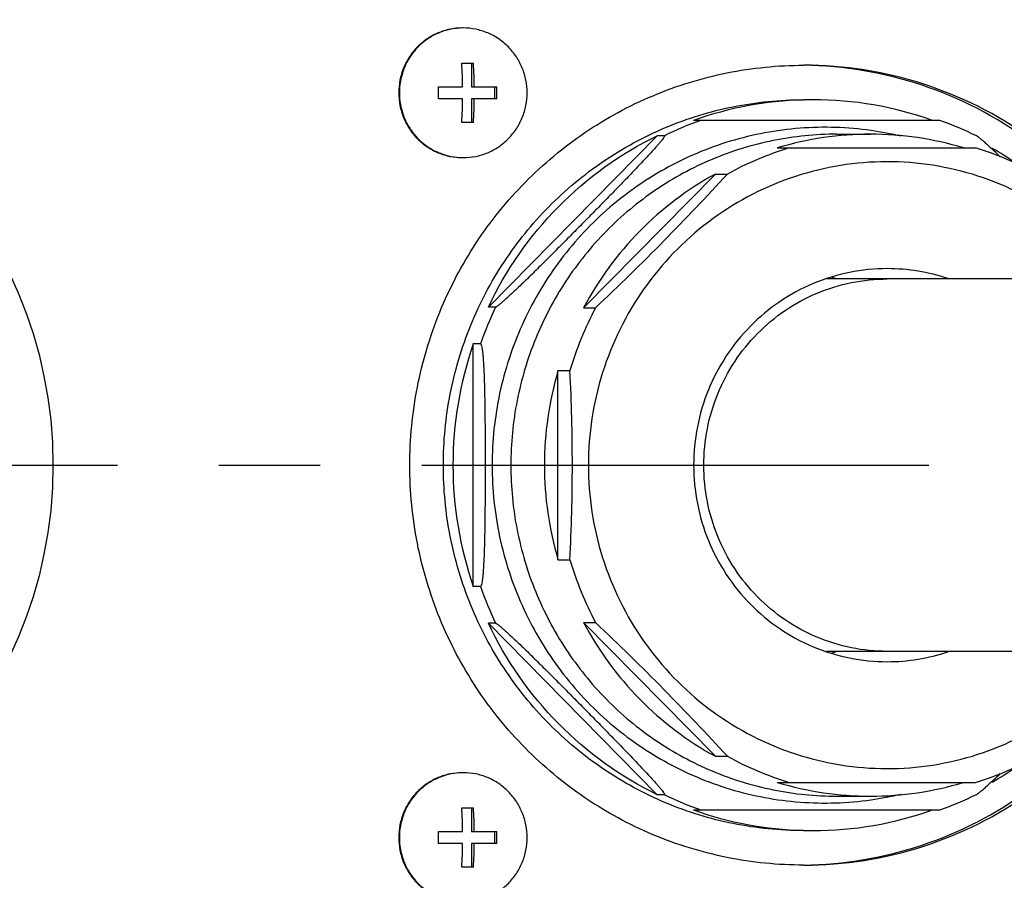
# Model space of a CAD drawing. Header units: millimetres. Extents: x 0 to 594, y 0 to 420.
# Tile 39 of 47: x 279 to 303, y 341 to 362. Entities that reach past the tile are written whole.
import ezdxf

# ---------------------------------------------------------------- set-up
doc = ezdxf.new("R2010")
doc.units = ezdxf.units.MM
doc.header["$LTSCALE"] = 32.67
doc.linetypes.add('CENTER', pattern=[0.6, 0.375, -0.075, 0.075, -0.075])
doc.layers.get('0').update_dxf_attribs({"linetype": 'CONTINUOUS'})
for name, color, linetype in [('1_DESIGN', 7, 'CONTINUOUS'), ('ASSY', 7, 'CONTINUOUS'), ('AXIS', 7, 'CONTINUOUS'), ('CHAMFER', 7, 'CONTINUOUS'), ('DRIV_DIM', 7, 'CONTINUOUS'), ('HOLE', 7, 'CONTINUOUS'), ('ROUND', 7, 'CONTINUOUS')]:
    doc.layers.add(name, color=color, linetype=linetype)
doc.styles.get("Standard").update_dxf_attribs({"font": 'txt', "width": 0.8})
doc.dimstyles.new('DIMSTYLE_2', dxfattribs={"dimtxt": 3.8, "dimasz": 1.8, "dimexe": 2, "dimexo": 1.5, "dimgap": 0.95, "dimtad": 1, "dimdec": 3, "dimlfac": 3, "dimdsep": 46, "dimtxsty": 'STANDARD', "dimblk": 'OPEN', "dimblk1": 'OPEN', "dimblk2": 'OPEN', "dimcen": 0.09, "dimadec": 3, "dimazin": 2, "dimtp": 0.001, "dimtm": 0.001, "dimtfac": 1, "dimtdec": 3, "dimtofl": 0, "dimtmove": 0, "dimatfit": 3, "dimldrblk": 'OPEN', "dimfxl": 1, "dimtolj": 1, "dimarcsym": 0})

# ---------------------------------------------------------------- blocks, each defined once
blk = doc.blocks.new('_OPEN')
at = {"color": 0, "linetype": 'ByBlock'}
for p, q in [((0, 0), (-1, 0.342)), ((-1, -0.342), (0, 0)), ((-1, 0), (0, 0))]:
    blk.add_line(p, q, dxfattribs=at)
blk = doc.blocks.new('*D29')
at = {"layer": 'DRIV_DIM', "color": 2, "linetype": 'Continuous'}
for p, q in [((250.909, 352.744), (250.909, 403.459)), ((461.242, 361.115), (461.242, 403.459)), ((250.909, 401.459), (356.076, 401.459)), ((461.242, 401.459), (356.076, 401.459))]:
    blk.add_line(p, q, dxfattribs=at)
at = {"layer": 'DRIV_DIM', "color": 2, "linetype": 'Continuous', "xscale": 1.8, "yscale": 1.8, "zscale": 1.8, "rotation": 180}
blk.add_blockref('_OPEN', (250.909, 401.459), dxfattribs=at)
at = {"layer": 'DRIV_DIM', "color": 2, "linetype": 'Continuous', "xscale": 1.8, "yscale": 1.8, "zscale": 1.8}
blk.add_blockref('_OPEN', (461.242, 401.459), dxfattribs=at)

msp = doc.modelspace()

# ---------------------------------------------------------------- linework, layer by layer
at = {"color": 7, "linetype": 'Continuous'}
for p, q in [((301.02614, 359.57706), (295.07855, 359.57706)), ((298.5426, 359.24373), (299.35296, 359.24373)), ((290.12058, 355.06465), (294.2009, 359.20792)), ((294.37455, 359.20792), (294.2009, 359.20792)), ((297.10246, 358.91039), (301.89288, 358.91039)), ((292.42282, 355.04899), (295.60551, 358.28077)), ((295.60551, 358.28077), (295.89493, 358.28077)), ((435.90897, 355.74373), (298.29223, 355.74373)), ((290.29423, 355.06465), (290.12058, 355.06465)), ((292.42282, 355.04899), (292.71224, 355.04899)), ((289.75704, 348.314), (289.75704, 354.17346)), ((289.93069, 354.17346), (289.75704, 354.17346)), ((291.80277, 348.95851), (291.80277, 353.52895)), ((291.80277, 353.52895), (292.09218, 353.52895)), ((291.80277, 348.95851), (292.09218, 348.95851)), ((289.93069, 348.314), (289.75704, 348.314)), ((294.2009, 343.27954), (290.12058, 347.42281)), ((290.29423, 347.42281), (290.12058, 347.42281)), ((295.60551, 344.20668), (292.42282, 347.43847)), ((292.42282, 347.43847), (292.71224, 347.43847)), ((435.90897, 346.74373), (298.29223, 346.74373)), ((295.60551, 344.20668), (295.89493, 344.20668)), ((297.10246, 343.57706), (301.89288, 343.57706)), ((294.37455, 343.27954), (294.2009, 343.27954)), ((298.5426, 343.24373), (299.35296, 343.24373)), ((295.07855, 342.91039), (301.02613, 342.91039))]:
    msp.add_line(p, q, dxfattribs=at)
for centre, radius, start, end in [((297.96493, 351.49612), 8.58096, 91.552899, 109.655906), ((297.96377, 351.50091), 8.57614, 89.999989, 91.546019), ((297.96297, 351.49765), 8.5794, 70.342881, 89.994617), ((299.35428, 351.47103), 7.7727, 90.00972, 106.840523), ((299.35164, 351.47103), 7.7727, 73.159477, 89.99028), ((299.66425, 351.4134), 7.83381, 106.862323, 118.76126), ((299.6205, 351.4134), 7.83381, 61.23874, 73.137677), ((297.92155, 351.40242), 8.68364, 55.358072, 59.722468), ((299.43596, 351.32546), 7.94032, 118.842544, 152.034553), ((299.85393, 351.24925), 8.08961, 151.984831, 163.632038), ((298.22068, 351.24472), 8.95604, 160.912436, 180.00635), ((299.593, 351.2437), 8.1185, 163.651076, 179.999807), ((246.68186, 351.2354), 45.46821, 0.010498, 2.891393), ((298.22068, 351.24274), 8.95604, 179.99365, 199.087564), ((299.593, 351.24376), 8.1185, 180.000193, 196.348924), ((245.66618, 351.27778), 46.4839, 357.140088, 359.958022), ((299.85393, 351.2382), 8.08961, 196.367962, 208.015169), ((299.43596, 351.16199), 7.94032, 207.965447, 241.157456), ((299.66425, 351.07405), 7.83381, 241.23874, 253.137677), ((299.6205, 351.07405), 7.83381, 286.862323, 298.76126), ((297.92155, 351.08503), 8.68364, 300.277533, 304.641928), ((299.35428, 351.01643), 7.7727, 253.159477, 269.99028), ((299.35164, 351.01643), 7.7727, 270.00972, 286.840523), ((297.96493, 350.99134), 8.58096, 250.344094, 268.447101), ((297.96297, 350.98981), 8.5794, 270.005383, 289.657119), ((297.96377, 350.98654), 8.57614, 268.453981, 270.000011)]:
    msp.add_arc(centre, radius, start, end, dxfattribs=at)
at = {"color": 9, "linetype": 'Continuous'}
for centre, radius, start, end in [((298.15511, 351.4474), 8.6324, 109.650427, 115.973155), ((298.35641, 351.25618), 8.91646, 154.714543, 160.902326), ((298.35641, 351.23128), 8.91646, 199.097674, 205.285457), ((298.15511, 351.04006), 8.6324, 244.026845, 250.349573)]:
    msp.add_arc(centre, radius, start, end, dxfattribs=at)
at = {"color": 7, "linetype": 'Continuous'}
for points, knots in [([(289.03311, 351.24373), (289.03311, 351.82088), (289.1451, 352.97759), (289.64286, 354.64407), (290.45124, 356.18091), (291.53955, 357.52824), (292.86607, 358.63437), (294.38017, 359.45656), (296.02276, 359.96301), (297.16372, 360.07706), (297.73224, 360.07706)], [0, 0, 0, 0, 0.1259409, 0.25173051, 0.37726394, 0.50245215, 0.62726717, 0.75173631, 0.87594008, 1, 1, 1, 1]), ([(298.5426, 359.24372), (298.02771, 359.24372), (296.99439, 359.14044), (295.50676, 358.68178), (294.13551, 357.93714), (292.93413, 356.93535), (291.94848, 355.71514), (291.21636, 354.32328), (290.76557, 352.81402), (290.66414, 351.76643), (290.66414, 351.24373)], [0, 0, 0, 0, 0.12405992, 0.24826367, 0.37273283, 0.49754786, 0.62273615, 0.74826914, 0.87405938, 1, 1, 1, 1]), ([(290.12058, 355.06465), (290.54166, 355.95588), (291.68763, 357.60535), (293.31926, 358.77841), (294.2009, 359.20792)], [0, 0, 0, 0, 0.50126934, 1, 1, 1, 1]), ([(294.37455, 359.20792), (294.37657, 359.20792), (294.38021, 359.20456), (294.37862, 359.19866), (294.37544, 359.18927), (294.36676, 359.17454), (294.3471, 359.14496), (294.31416, 359.10216), (294.26845, 359.04628), (294.21687, 358.98589), (294.14187, 358.90038), (294.04264, 358.79049), (293.91899, 358.65662), (293.74783, 358.47422), (293.52866, 358.24458), (293.26154, 357.96834), (292.99136, 357.69121), (292.71943, 357.41372), (292.44641, 357.13607), (292.1725, 356.85835), (291.89765, 356.58064), (291.62157, 356.3031), (291.39026, 356.07239), (291.20413, 355.8885), (291.06398, 355.75118), (290.92347, 355.61494), (290.78298, 355.48064), (290.66595, 355.37097), (290.57304, 355.28593), (290.50529, 355.22523), (290.44035, 355.16884), (290.38871, 355.12602), (290.35094, 355.09705), (290.32761, 355.08041), (290.30952, 355.06975), (290.29854, 355.06465), (290.29423, 355.06465)], [0, 0, 0, 0, 0.00104097, 0.00184129, 0.00297497, 0.00621282, 0.01052122, 0.02130569, 0.03393636, 0.04768512, 0.06215803, 0.09245882, 0.1238616, 0.1559195, 0.22115147, 0.28718609, 0.35362587, 0.42028544, 0.48707868, 0.55397478, 0.62097803, 0.68811132, 0.75538674, 0.78906295, 0.8227333, 0.85633948, 0.88975969, 0.92272501, 0.93885965, 0.95456253, 0.96952187, 0.98311834, 0.98904806, 0.99404474, 0.99778341, 1, 1, 1, 1]), ([(302.49024, 358.69507), (302.43808, 358.74507), (302.33449, 358.84353), (302.20474, 358.9638), (302.10287, 359.05484), (302.03171, 359.11649), (301.96958, 359.16627), (301.93094, 359.1951), (301.91323, 359.20373)], [0, 0, 0, 0, 0.28147829, 0.55677729, 0.68910259, 0.81381559, 0.92325684, 1, 1, 1, 1]), ([(295.89493, 358.28077), (295.39375, 357.73284), (294.35264, 356.63554), (293.27081, 355.57846), (292.71224, 355.04899)], [0, 0, 0, 0, 0.49104965, 1, 1, 1, 1]), ([(289.93069, 354.17346), (289.93407, 354.17346), (289.94181, 354.16613), (289.95233, 354.1414), (289.96363, 354.0937), (289.97432, 354.02533), (289.98367, 353.94573), (289.99162, 353.86011), (290.00081, 353.73954), (290.00982, 353.58427), (290.01803, 353.39462), (290.02436, 353.20211), (290.02926, 353.00801), (290.03431, 352.74767), (290.03841, 352.42128), (290.04116, 352.02905), (290.04251, 351.63645), (290.04278, 351.37464), (290.04278, 351.24373)], [0, 0, 0, 0, 0.00344088, 0.00936872, 0.02809911, 0.05260336, 0.08025125, 0.10972468, 0.14033624, 0.20357896, 0.26835387, 0.33395631, 0.40003368, 0.46639236, 0.59954918, 0.732965, 0.8664694, 1, 1, 1, 1]), ([(297.73224, 342.41039), (297.16372, 342.41039), (296.02276, 342.52444), (294.38017, 343.03089), (292.86607, 343.85308), (291.53955, 344.95922), (290.45124, 346.30655), (289.64286, 347.84339), (289.1451, 349.50987), (289.03311, 350.66658), (289.03311, 351.24373)], [0, 0, 0, 0, 0.12405992, 0.24826369, 0.37273283, 0.49754785, 0.62273606, 0.74826949, 0.8740591, 1, 1, 1, 1]), ([(290.04278, 351.24373), (290.04278, 351.11282), (290.04251, 350.85103), (290.04116, 350.45845), (290.03841, 350.06624), (290.03431, 349.73988), (290.02927, 349.47955), (290.02437, 349.28546), (290.01804, 349.09296), (290.00982, 348.90332), (290.00082, 348.74805), (289.99163, 348.62747), (289.98369, 348.54183), (289.97434, 348.46221), (289.96364, 348.39383), (289.95235, 348.34608), (289.94181, 348.32135), (289.93407, 348.314), (289.93069, 348.314)], [0, 0, 0, 0, 0.13352287, 0.26701938, 0.40042704, 0.53357635, 0.59993187, 0.6660062, 0.73160568, 0.79637769, 0.85961954, 0.89023155, 0.91971248, 0.94736848, 0.97188086, 0.99062269, 0.99655551, 1, 1, 1, 1]), ([(290.66414, 351.24373), (290.66414, 350.72103), (290.76557, 349.67344), (291.21636, 348.16417), (291.94848, 346.77232), (292.93413, 345.5521), (294.13551, 344.55032), (295.50676, 343.80567), (296.99439, 343.34701), (298.02771, 343.24374), (298.5426, 343.24374)], [0, 0, 0, 0, 0.12594062, 0.25173086, 0.37726385, 0.50245214, 0.62726717, 0.75173633, 0.87594008, 1, 1, 1, 1]), ([(294.2009, 343.27954), (293.31926, 343.70904), (291.68763, 344.88211), (290.54166, 346.53158), (290.12058, 347.42281)], [0, 0, 0, 0, 0.49873066, 1, 1, 1, 1]), ([(290.29423, 347.42281), (290.29854, 347.42281), (290.30952, 347.41771), (290.32761, 347.40705), (290.35094, 347.39041), (290.38871, 347.36144), (290.44035, 347.31862), (290.50529, 347.26223), (290.57303, 347.20153), (290.66595, 347.11649), (290.78298, 347.00682), (290.92346, 346.87252), (291.06398, 346.73628), (291.20412, 346.59896), (291.39026, 346.41507), (291.62157, 346.18436), (291.89764, 345.90682), (292.1725, 345.62911), (292.4464, 345.35139), (292.71943, 345.07374), (292.99135, 344.79625), (293.26154, 344.51911), (293.52866, 344.24288), (293.74783, 344.01324), (293.91899, 343.83084), (294.04264, 343.69697), (294.14187, 343.58707), (294.21687, 343.50156), (294.26845, 343.44117), (294.31416, 343.38529), (294.3471, 343.34249), (294.36676, 343.31291), (294.37544, 343.29818), (294.37862, 343.28879), (294.38021, 343.2829), (294.37657, 343.27954), (294.37455, 343.27954)], [0, 0, 0, 0, 0.0022164, 0.00595488, 0.01095162, 0.01688084, 0.03047722, 0.04543645, 0.06113925, 0.07727394, 0.1102393, 0.14365958, 0.17726579, 0.21093615, 0.24461234, 0.31188772, 0.37902098, 0.4460242, 0.51292035, 0.57971376, 0.64637356, 0.71281355, 0.77884837, 0.84408055, 0.87613849, 0.9075413, 0.93784208, 0.95231499, 0.96606369, 0.97869432, 0.98947877, 0.99378717, 0.99702501, 0.99815869, 0.99895903, 1, 1, 1, 1]), ([(292.71224, 347.43847), (293.27081, 346.909), (294.35264, 345.85192), (295.39375, 344.75462), (295.89493, 344.20668)], [0, 0, 0, 0, 0.50895035, 1, 1, 1, 1]), ([(301.91323, 343.28373), (301.93094, 343.29236), (301.96958, 343.32119), (302.03171, 343.37096), (302.10288, 343.43262), (302.20475, 343.52366), (302.3345, 343.64394), (302.43809, 343.74239), (302.49025, 343.7924)], [0, 0, 0, 0, 0.07674318, 0.18618478, 0.31089845, 0.44322406, 0.71852246, 1, 1, 1, 1])]:
    msp.add_open_spline(points, degree=3, knots=knots, dxfattribs=at)
at = {"color": 9, "linetype": 'Continuous'}
for points, knots in [([(295.32633, 351.24373), (295.32633, 351.53774), (295.38339, 352.12701), (295.63694, 352.97598), (296.04878, 353.7589), (296.6032, 354.44527), (297.27897, 355.00878), (298.0503, 355.42763), (298.8871, 355.68563), (299.46834, 355.74373), (299.75797, 355.74373)], [0, 0, 0, 0, 0.12593727, 0.25173162, 0.37726376, 0.50245208, 0.62726714, 0.75173632, 0.8759401, 1, 1, 1, 1]), ([(299.75797, 346.74373), (299.46834, 346.74373), (298.8871, 346.80183), (298.0503, 347.05982), (297.27897, 347.47868), (296.6032, 348.04219), (296.04878, 348.72856), (295.63694, 349.51148), (295.38339, 350.36045), (295.32633, 350.94972), (295.32633, 351.24373)], [0, 0, 0, 0, 0.1240599, 0.24826368, 0.37273286, 0.49754792, 0.62273624, 0.74826838, 0.87406273, 1, 1, 1, 1])]:
    msp.add_open_spline(points, degree=3, knots=knots, dxfattribs=at)
at = {"layer": '1_DESIGN', "color": 7, "linetype": 'Continuous'}
for p, q in [((289.29744, 361.79487), (289.29319, 361.79425)), ((289.47736, 360.96039), (289.75967, 360.96039)), ((289.71091, 360.96039), (289.71091, 360.38706)), ((288.91273, 360.38706), (289.4992, 360.38706)), ((289.71091, 360.38706), (290.32429, 360.38706)), ((290.27554, 360.10039), (290.27554, 360.38706)), ((289.4992, 360.10039), (288.91273, 360.10039)), ((289.71091, 360.10039), (289.71091, 359.52706)), ((290.32429, 360.10039), (289.71091, 360.10039)), ((289.75967, 359.52706), (289.47736, 359.52706)), ((289.29319, 358.6932), (289.29744, 358.69259)), ((289.29744, 343.79487), (289.29319, 343.79425)), ((289.47736, 342.96039), (289.75967, 342.96039)), ((289.71091, 342.96039), (289.71091, 342.38706)), ((288.91273, 342.38706), (289.4992, 342.38706)), ((289.71091, 342.38706), (290.32429, 342.38706)), ((290.27554, 342.10039), (290.27554, 342.38706)), ((289.4992, 342.10039), (288.91273, 342.10039)), ((289.71091, 342.10039), (289.71091, 341.52706)), ((290.32429, 342.10039), (289.71091, 342.10039)), ((289.75967, 341.52706), (289.47736, 341.52706))]:
    msp.add_line(p, q, dxfattribs=at)
for centre, radius, start, end in [((289.51426, 360.28861), 1.52179, 90.631931, 98.191299), ((289.5141, 360.29299), 1.51741, 90.00004, 90.627633), ((278.49421, 360.25496), 11.00578, 0.687712, 3.674971), ((279.11248, 360.26776), 10.66969, 0.640652, 3.722031), ((277.98568, 360.24383), 10.92799, 359.999486, 0.751008), ((277.98568, 360.24363), 10.92799, 359.248992, 0.000514), ((279.39724, 360.24383), 10.92799, 359.999486, 0.751008), ((279.39724, 360.24363), 10.92799, 359.248992, 0.000514), ((278.83017, 360.2197), 10.66969, 356.277969, 359.359348), ((278.77652, 360.23249), 11.00578, 356.325029, 359.312288), ((289.51426, 360.19885), 1.52179, 261.808701, 269.368069), ((289.5141, 360.19447), 1.51741, 269.372367, 269.99996), ((289.51426, 342.28861), 1.52179, 90.631931, 98.191299), ((289.5141, 342.29299), 1.51741, 90.00004, 90.627633), ((278.49421, 342.25496), 11.00578, 0.687712, 3.674971), ((279.11248, 342.26776), 10.66969, 0.640652, 3.722031), ((277.98568, 342.24383), 10.92799, 359.999486, 0.751008), ((279.39724, 342.24383), 10.92799, 359.999486, 0.751008), ((277.98568, 342.24363), 10.92799, 359.248992, 0.000514), ((278.83017, 342.2197), 10.66969, 356.277969, 359.359348), ((278.77652, 342.23249), 11.00578, 356.325029, 359.312288), ((279.39724, 342.24363), 10.92799, 359.248992, 0.000514)]:
    msp.add_arc(centre, radius, start, end, dxfattribs=at)
for points, knots in [([(289.29319, 361.79425), (289.20246, 361.78092), (289.02287, 361.73767), (288.76959, 361.62542), (288.5399, 361.46931), (288.34119, 361.27432), (288.17973, 361.04667), (288.06063, 360.79356), (287.98762, 360.52313), (287.97123, 360.33675), (287.97123, 360.24373)], [0, 0, 0, 0, 0.12404909, 0.24830315, 0.37284404, 0.49771705, 0.62292539, 0.74843145, 0.87415298, 1, 1, 1, 1]), ([(291.05696, 360.24373), (291.05696, 360.34609), (291.0371, 360.55124), (290.94882, 360.84681), (290.80545, 361.11938), (290.61242, 361.35834), (290.37716, 361.55452), (290.10862, 361.70035), (289.81729, 361.79017), (289.61493, 361.81039), (289.5141, 361.81039)], [0, 0, 0, 0, 0.1259402, 0.25173118, 0.37726377, 0.50245215, 0.62726719, 0.7517363, 0.87594009, 1, 1, 1, 1]), ([(287.97123, 360.24373), (287.97123, 360.1507), (287.98762, 359.96433), (288.06063, 359.69389), (288.17973, 359.44079), (288.34119, 359.21313), (288.5399, 359.01815), (288.76959, 358.86204), (289.02287, 358.74979), (289.20246, 358.70653), (289.29319, 358.6932)], [0, 0, 0, 0, 0.12584702, 0.25156855, 0.37707461, 0.50228295, 0.62715596, 0.75169685, 0.87595091, 1, 1, 1, 1]), ([(289.5141, 358.67706), (289.61493, 358.67706), (289.81729, 358.69729), (290.10862, 358.78711), (290.37716, 358.93293), (290.61242, 359.12912), (290.80545, 359.36808), (290.94882, 359.64065), (291.0371, 359.93621), (291.05696, 360.14137), (291.05696, 360.24373)], [0, 0, 0, 0, 0.12405991, 0.2482637, 0.37273281, 0.49754785, 0.62273623, 0.74826882, 0.8740598, 1, 1, 1, 1]), ([(289.29319, 343.79425), (289.20246, 343.78092), (289.02287, 343.73767), (288.76959, 343.62542), (288.5399, 343.46931), (288.34119, 343.27432), (288.17973, 343.04667), (288.06063, 342.79356), (287.98762, 342.52313), (287.97123, 342.33675), (287.97123, 342.24373)], [0, 0, 0, 0, 0.12404909, 0.24830315, 0.37284404, 0.49771705, 0.62292539, 0.74843145, 0.87415298, 1, 1, 1, 1]), ([(291.05696, 342.24373), (291.05696, 342.34609), (291.0371, 342.55124), (290.94882, 342.84681), (290.80545, 343.11938), (290.61242, 343.35834), (290.37716, 343.55452), (290.10862, 343.70035), (289.81729, 343.79017), (289.61493, 343.81039), (289.5141, 343.81039)], [0, 0, 0, 0, 0.1259402, 0.25173118, 0.37726377, 0.50245215, 0.62726719, 0.7517363, 0.87594009, 1, 1, 1, 1]), ([(287.97123, 342.24373), (287.97123, 342.1507), (287.98762, 341.96433), (288.06063, 341.69389), (288.17973, 341.44079), (288.34119, 341.21313), (288.5399, 341.01815), (288.76959, 340.86204), (289.02287, 340.74979), (289.20246, 340.70653), (289.29319, 340.6932)], [0, 0, 0, 0, 0.12584702, 0.25156855, 0.37707461, 0.50228295, 0.62715596, 0.75169685, 0.87595091, 1, 1, 1, 1]), ([(289.5141, 340.67706), (289.61493, 340.67706), (289.81729, 340.69729), (290.10862, 340.78711), (290.37716, 340.93293), (290.61242, 341.12912), (290.80545, 341.36808), (290.94882, 341.64065), (291.0371, 341.93621), (291.05696, 342.14137), (291.05696, 342.24373)], [0, 0, 0, 0, 0.12405991, 0.2482637, 0.37273281, 0.49754785, 0.62273623, 0.74826882, 0.8740598, 1, 1, 1, 1])]:
    msp.add_open_spline(points, degree=3, knots=knots, dxfattribs=at)
at = {"layer": 'ASSY', "color": 7, "linetype": 'Continuous'}
for points, knots in [([(289.4974, 361.81039), (289.39657, 361.81039), (289.19421, 361.79017), (288.90288, 361.70035), (288.63435, 361.55452), (288.39908, 361.35834), (288.20606, 361.11938), (288.06268, 360.84681), (287.9744, 360.55124), (287.95454, 360.34609), (287.95454, 360.24373)], [0, 0, 0, 0, 0.1240599, 0.24826371, 0.37273285, 0.49754786, 0.62273622, 0.74826834, 0.8740621, 1, 1, 1, 1]), ([(287.95454, 360.24373), (287.95454, 360.14137), (287.9744, 359.93622), (288.06268, 359.64065), (288.20606, 359.36808), (288.39908, 359.12912), (288.63435, 358.93293), (288.90288, 358.78711), (289.19421, 358.69729), (289.39657, 358.67706), (289.4974, 358.67706)], [0, 0, 0, 0, 0.1259379, 0.25173166, 0.37726378, 0.50245214, 0.62726715, 0.75173629, 0.8759401, 1, 1, 1, 1]), ([(289.4974, 343.81039), (289.39657, 343.81039), (289.19421, 343.79017), (288.90288, 343.70035), (288.63435, 343.55452), (288.39908, 343.35834), (288.20606, 343.11938), (288.06268, 342.84681), (287.9744, 342.55124), (287.95454, 342.34609), (287.95454, 342.24373)], [0, 0, 0, 0, 0.1240599, 0.24826371, 0.37273285, 0.49754786, 0.62273622, 0.74826834, 0.8740621, 1, 1, 1, 1]), ([(287.95454, 342.24373), (287.95454, 342.14137), (287.9744, 341.93622), (288.06268, 341.64065), (288.20606, 341.36808), (288.39908, 341.12912), (288.63435, 340.93293), (288.90288, 340.78711), (289.19421, 340.69729), (289.39657, 340.67706), (289.4974, 340.67706)], [0, 0, 0, 0, 0.1259379, 0.25173166, 0.37726378, 0.50245214, 0.62726715, 0.75173629, 0.8759401, 1, 1, 1, 1])]:
    msp.add_open_spline(points, degree=3, knots=knots, dxfattribs=at)
at = {"layer": 'AXIS', "color": 7, "linetype": 'CENTER'}
msp.add_line((268.90897, 351.24373), (324.24229, 351.24373), dxfattribs=at)
at = {"layer": 'CHAMFER', "color": 7, "linetype": 'Continuous'}
for points, knots in [([(305.45325, 355.75316), (304.99737, 356.34677), (303.89665, 357.398), (301.85047, 358.38607), (299.60205, 358.69403), (297.36898, 358.28956), (295.36519, 357.21294), (293.78189, 355.56772), (292.76852, 353.51459), (292.53622, 351.99799), (292.53622, 351.24373)], [0, 0, 0, 0, 0.12513116, 0.24971672, 0.37398132, 0.49827093, 0.62292203, 0.74813457, 0.87389842, 1, 1, 1, 1]), ([(292.53622, 351.24373), (292.53622, 350.48946), (292.76852, 348.97287), (293.78189, 346.91973), (295.36519, 345.27451), (297.36898, 344.19789), (299.60205, 343.79343), (301.85047, 344.10138), (303.89665, 345.08946), (304.99737, 346.14069), (305.45325, 346.7343)], [0, 0, 0, 0, 0.12610158, 0.25186543, 0.37707797, 0.50172907, 0.62601868, 0.75028328, 0.87486884, 1, 1, 1, 1])]:
    msp.add_open_spline(points, degree=3, knots=knots, dxfattribs=at)
at = {"layer": 'HOLE', "color": 7, "linetype": 'Continuous'}
for centre, radius, start, end in [((299.75725, 351.37793), 4.61579, 71.430009, 89.988893), ((297.03348, 351.36665), 4.62753, 71.435998, 72.794642), ((297.03348, 351.1208), 4.62753, 287.205358, 288.564002), ((299.75725, 351.10952), 4.61579, 270.011107, 288.569991)]:
    msp.add_arc(centre, radius, start, end, dxfattribs=at)
for points, knots in [([(299.75814, 355.99373), (299.45242, 355.99373), (298.83889, 355.9324), (297.95561, 355.66007), (297.14143, 355.21794), (296.42812, 354.62312), (295.84289, 353.89862), (295.40819, 353.07221), (295.14052, 352.17608), (295.0803, 351.55408), (295.0803, 351.24373)], [0, 0, 0, 0, 0.12405999, 0.24826379, 0.37273291, 0.49754797, 0.62273578, 0.74826977, 0.87405949, 1, 1, 1, 1]), ([(295.0803, 351.24373), (295.0803, 350.93338), (295.14052, 350.31137), (295.40819, 349.41525), (295.84289, 348.58883), (296.42812, 347.86433), (297.14143, 347.26952), (297.95561, 346.82739), (298.83889, 346.55505), (299.45242, 346.49373), (299.75814, 346.49373)], [0, 0, 0, 0, 0.12594051, 0.25173023, 0.37726422, 0.50245203, 0.62726709, 0.75173621, 0.87594001, 1, 1, 1, 1])]:
    msp.add_open_spline(points, degree=3, knots=knots, dxfattribs=at)
at = {"layer": 'ROUND', "color": 9, "linetype": 'Continuous'}
msp.add_circle((268.90897, 351.24373), 10.69217, dxfattribs=at)
at = {"layer": 'ROUND', "color": 7, "linetype": 'Continuous'}
for centre, radius, start, end in [((297.61929, 351.48732), 9.42315, 53.866561, 89.254479), ((297.73588, 351.48997), 9.42043, 54.450182, 89.963366), ((298.12092, 351.4314), 8.64819, 63.991597, 70.371498), ((297.61929, 351.00013), 9.42315, 270.745521, 306.133439), ((297.73588, 350.99749), 9.42043, 270.036634, 305.549818), ((298.12092, 351.05606), 8.64819, 289.628503, 296.008402)]:
    msp.add_arc(centre, radius, start, end, dxfattribs=at)
at = {"layer": 'ROUND', "color": 9, "linetype": 'Continuous'}
for centre, start, end in [((298.25094, 351.47313), 76.551451, 81.923556), ((298.25094, 351.01433), 278.076444, 283.448558)]:
    msp.add_arc(centre, 7.93742, start, end, dxfattribs=at)
at = {"layer": 'ROUND', "color": 7, "linetype": 'Continuous'}
msp.add_open_spline([(297.74191, 341.57706), (297.11974, 341.57707), (295.87115, 341.70186), (294.07359, 342.25608), (292.41666, 343.15585), (290.965, 344.36634), (289.77402, 345.8408), (288.88933, 347.52248), (288.34467, 349.34677), (288.16078, 351.24373), (288.34467, 353.14068), (288.88933, 354.96497), (289.77402, 356.64665), (290.965, 358.12112), (292.41666, 359.33161), (294.07359, 360.23138), (295.87115, 360.7856), (297.11974, 360.91039), (297.74191, 360.91039)], degree=3, knots=[0, 0, 0, 0, 0.06202996, 0.12413184, 0.18636642, 0.24877394, 0.31136811, 0.37413424, 0.43703165, 0.5, 0.56296835, 0.62586576, 0.68863189, 0.75122606, 0.81363358, 0.87586816, 0.93797004, 1, 1, 1, 1], dxfattribs=at)
at = {"layer": 'ROUND', "color": 9, "linetype": 'Continuous'}
for points, knots in [([(299.3661, 359.33182), (298.79995, 359.41215), (297.64598, 359.44984), (295.94546, 359.13206), (294.34949, 358.45523), (292.93188, 357.45022), (291.75673, 356.1632), (290.87731, 354.65266), (290.3333, 352.98829), (290.21059, 351.82428), (290.21059, 351.24373)], [0, 0, 0, 0, 0.12412026, 0.24830156, 0.37270586, 0.49745416, 0.62260518, 0.74814466, 0.87398518, 1, 1, 1, 1]), ([(290.21059, 351.24373), (290.21059, 350.66317), (290.3333, 349.49916), (290.87731, 347.83479), (291.75673, 346.32425), (292.93188, 345.03724), (294.34949, 344.03222), (295.94546, 343.35539), (297.64598, 343.03762), (298.79995, 343.07531), (299.3661, 343.15564)], [0, 0, 0, 0, 0.12601482, 0.25185534, 0.37739482, 0.50254584, 0.62729414, 0.75169844, 0.87587974, 1, 1, 1, 1])]:
    msp.add_open_spline(points, degree=3, knots=knots, dxfattribs=at)

# ---------------------------------------------------------------- dimensions: what is measured, and where the dimension line sits
at = {"layer": 'DRIV_DIM', "color": 2, "linetype": 'Continuous'}
dim = msp.add_linear_dim(base=(461.2423, 401.45939), p1=(250.90897, 351.24373), p2=(461.2423, 359.61531), text='(<>)', dimstyle='DIMSTYLE_2', dxfattribs=at)
dim.commit()
dim.dimension.update_dxf_attribs({"geometry": '*D29', "text_midpoint": (348.47563, 401.45939), "dimtype": 160})

doc.saveas('drawing.dxf')
